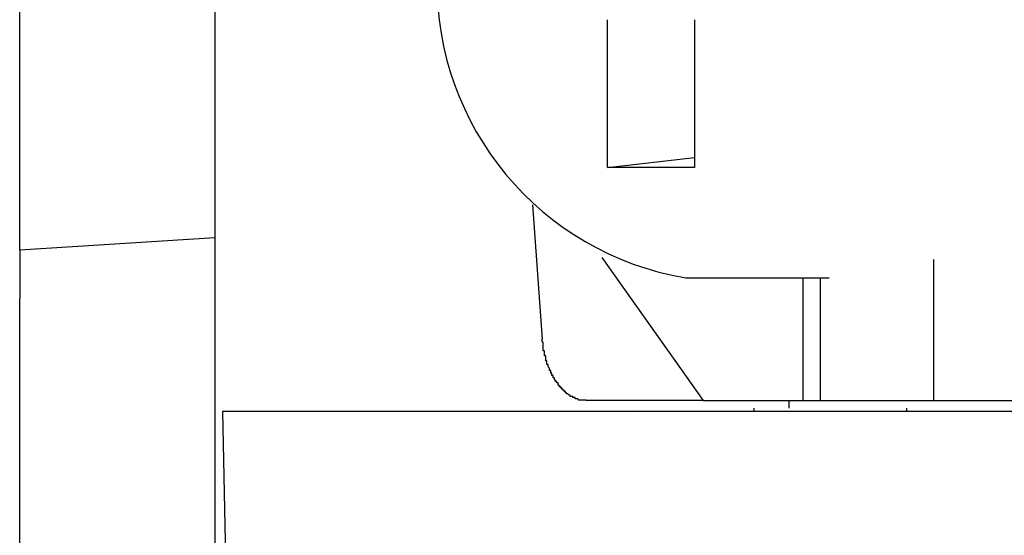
# Model space of a CAD drawing. Header units: millimetres. Extents: x 7187 to 8806, y -3756 to -2918.
# Tile 119 of 250: x 7692.54 to 7700.55, y -3241.61 to -3237.41. Entities that reach past the tile are written whole.
import ezdxf

# ---------------------------------------------------------------- set-up
doc = ezdxf.new("R2010")
doc.units = ezdxf.units.MM
doc.header["$LTSCALE"] = 3

msp = doc.modelspace()

# ---------------------------------------------------------------- linework, layer by layer
at = {"linetype": 'Continuous', "lineweight": 30}
for p, q in [((7692.5405, -3239.2902), (7692.5405, -3233.5347)), ((7694.1278, -3233.6347), (7694.1278, -3239.1902)), ((7697.3254, -3238.6159), (7697.3254, -3237.4148)), ((7698.0325, -3237.4148), (7698.0325, -3238.6159)), ((7697.3254, -3238.6159), (7698.0325, -3238.5354)), ((7698.0325, -3238.6159), (7697.3254, -3238.6159)), ((7696.795, -3240.0159), (7696.7176, -3238.9212)), ((7694.1278, -3239.1902), (7692.5405, -3239.2902)), ((7694.1278, -3239.1902), (7694.1278, -3239.6863)), ((7692.5405, -3239.2902), (7692.5405, -3239.6863)), ((7697.2791, -3239.3505), (7698.1032, -3240.5159)), ((7699.977, -3239.3659), (7699.977, -3240.5159)), ((7697.9618, -3239.5159), (7699.1285, -3239.5159)), ((7698.9164, -3240.5159), (7698.9164, -3239.5159)), ((7699.0578, -3240.5159), (7699.0578, -3239.5159)), ((7692.5405, -3242.4144), (7692.5405, -3239.6863)), ((7694.1278, -3239.6863), (7694.1278, -3242.4144)), ((7698.1032, -3240.5159), (7697.1486, -3240.5159)), ((7697.5491, -3240.5763), (7697.5491, -3240.5782)), ((7698.1032, -3240.5159), (7698.9164, -3240.5159)), ((7698.5177, -3240.6043), (7698.5182, -3240.5763)), ((7698.8007, -3240.5159), (7698.7996, -3240.5763)), ((7698.9164, -3240.5159), (7699.0578, -3240.5159)), ((7699.0578, -3240.5159), (7699.977, -3240.5159)), ((7699.7621, -3240.6043), (7699.7616, -3240.5763)), ((7699.977, -3240.5159), (7700.7902, -3240.5159)), ((7703.0887, -3240.6043), (7694.1919, -3240.6043)), ((7694.1919, -3240.6043), (7694.2399, -3243.0043))]:
    msp.add_line(p, q, dxfattribs=at)
msp.add_polyline3d([(7697.1522, -3240.5113, 0), (7697.1422, -3240.5113, 0), (7697.1422, -3240.5113, 0), (7697.1422, -3240.5113, 0), (7697.1422, -3240.5113, 0), (7697.1422, -3240.5113, 0), (7697.1422, -3240.5113, 0), (7697.1322, -3240.5113, 0), (7697.1322, -3240.5113, 0), (7697.1322, -3240.5113, 0), (7697.1322, -3240.5113, 0), (7697.1322, -3240.5113, 0), (7697.1322, -3240.5113, 0), (7697.1222, -3240.5113, 0), (7697.1222, -3240.5113, 0), (7697.1222, -3240.5113, 0), (7697.1222, -3240.5113, 0), (7697.1222, -3240.5113, 0), (7697.1122, -3240.5113, 0), (7697.1122, -3240.5113, 0), (7697.1122, -3240.5113, 0), (7697.1122, -3240.5113, 0), (7697.1122, -3240.5113, 0), (7697.1122, -3240.5113, 0), (7697.1022, -3240.5113, 0), (7697.1022, -3240.5113, 0), (7697.1022, -3240.5113, 0), (7697.1022, -3240.5113, 0), (7697.1022, -3240.5113, 0), (7697.1022, -3240.5113, 0), (7697.0922, -3240.5113, 0), (7697.0922, -3240.5113, 0), (7697.0922, -3240.5113, 0), (7697.0922, -3240.5113, 0), (7697.0922, -3240.5113, 0), (7697.0922, -3240.5113, 0), (7697.0822, -3240.5013, 0), (7697.0822, -3240.5013, 0), (7697.0822, -3240.5013, 0), (7697.0822, -3240.5013, 0), (7697.0822, -3240.5013, 0), (7697.0722, -3240.5013, 0), (7697.0722, -3240.5013, 0), (7697.0722, -3240.5013, 0), (7697.0722, -3240.5013, 0), (7697.0722, -3240.5013, 0), (7697.0722, -3240.5013, 0), (7697.0622, -3240.5013, 0), (7697.0622, -3240.5013, 0), (7697.0622, -3240.5013, 0), (7697.0622, -3240.5013, 0), (7697.0622, -3240.5013, 0), (7697.0622, -3240.4913, 0), (7697.0522, -3240.4913, 0), (7697.0522, -3240.4913, 0), (7697.0522, -3240.4913, 0), (7697.0522, -3240.4913, 0), (7697.0522, -3240.4913, 0), (7697.0522, -3240.4913, 0), (7697.0422, -3240.4913, 0), (7697.0422, -3240.4913, 0), (7697.0422, -3240.4913, 0), (7697.0422, -3240.4913, 0), (7697.0422, -3240.4913, 0), (7697.0422, -3240.4813, 0), (7697.0322, -3240.4813, 0), (7697.0322, -3240.4813, 0), (7697.0322, -3240.4813, 0), (7697.0322, -3240.4813, 0), (7697.0322, -3240.4813, 0), (7697.0322, -3240.4813, 0), (7697.0222, -3240.4813, 0), (7697.0222, -3240.4813, 0), (7697.0222, -3240.4813, 0), (7697.0222, -3240.4713, 0), (7697.0222, -3240.4713, 0), (7697.0222, -3240.4713, 0), (7697.0122, -3240.4713, 0), (7697.0122, -3240.4713, 0), (7697.0122, -3240.4713, 0), (7697.0122, -3240.4713, 0), (7697.0122, -3240.4713, 0), (7697.0122, -3240.4713, 0), (7697.0022, -3240.4613, 0), (7697.0022, -3240.4613, 0), (7697.0022, -3240.4613, 0), (7697.0022, -3240.4613, 0), (7697.0022, -3240.4613, 0), (7697.0022, -3240.4613, 0), (7696.9922, -3240.4613, 0), (7696.9922, -3240.4613, 0), (7696.9922, -3240.4513, 0), (7696.9922, -3240.4513, 0), (7696.9922, -3240.4513, 0), (7696.9922, -3240.4513, 0), (7696.9822, -3240.4513, 0), (7696.9822, -3240.4513, 0), (7696.9822, -3240.4513, 0), (7696.9822, -3240.4413, 0), (7696.9822, -3240.4413, 0), (7696.9822, -3240.4413, 0), (7696.9722, -3240.4413, 0), (7696.9722, -3240.4413, 0), (7696.9722, -3240.4413, 0), (7696.9722, -3240.4413, 0), (7696.9722, -3240.4313, 0), (7696.9722, -3240.4313, 0), (7696.9622, -3240.4313, 0), (7696.9622, -3240.4313, 0), (7696.9622, -3240.4313, 0), (7696.9622, -3240.4313, 0), (7696.9622, -3240.4313, 0), (7696.9622, -3240.4213, 0), (7696.9622, -3240.4213, 0), (7696.9522, -3240.4213, 0), (7696.9522, -3240.4213, 0), (7696.9522, -3240.4213, 0), (7696.9522, -3240.4213, 0), (7696.9522, -3240.4113, 0), (7696.9522, -3240.4113, 0), (7696.9422, -3240.4113, 0), (7696.9422, -3240.4113, 0), (7696.9422, -3240.4113, 0), (7696.9422, -3240.4113, 0), (7696.9422, -3240.4013, 0), (7696.9422, -3240.4013, 0), (7696.9422, -3240.4013, 0), (7696.9322, -3240.4013, 0), (7696.9322, -3240.4013, 0), (7696.9322, -3240.4013, 0), (7696.9322, -3240.3913, 0), (7696.9322, -3240.3913, 0), (7696.9322, -3240.3913, 0), (7696.9322, -3240.3913, 0), (7696.9222, -3240.3913, 0), (7696.9222, -3240.3813, 0), (7696.9222, -3240.3813, 0), (7696.9222, -3240.3813, 0), (7696.9222, -3240.3813, 0), (7696.9222, -3240.3813, 0), (7696.9222, -3240.3713, 0), (7696.9122, -3240.3713, 0), (7696.9122, -3240.3713, 0), (7696.9122, -3240.3713, 0), (7696.9122, -3240.3713, 0), (7696.9122, -3240.3713, 0), (7696.9122, -3240.3613, 0), (7696.9122, -3240.3613, 0), (7696.9022, -3240.3613, 0), (7696.9022, -3240.3613, 0), (7696.9022, -3240.3613, 0), (7696.9022, -3240.3513, 0), (7696.9022, -3240.3513, 0), (7696.9022, -3240.3513, 0), (7696.9022, -3240.3513, 0), (7696.9022, -3240.3513, 0), (7696.8922, -3240.3413, 0), (7696.8922, -3240.3413, 0), (7696.8922, -3240.3413, 0), (7696.8922, -3240.3413, 0), (7696.8922, -3240.3313, 0), (7696.8922, -3240.3313, 0), (7696.8922, -3240.3313, 0), (7696.8922, -3240.3313, 0), (7696.8822, -3240.3313, 0), (7696.8822, -3240.3213, 0), (7696.8822, -3240.3213, 0), (7696.8822, -3240.3213, 0), (7696.8822, -3240.3213, 0), (7696.8822, -3240.3213, 0), (7696.8822, -3240.3113, 0), (7696.8822, -3240.3113, 0), (7696.8722, -3240.3113, 0), (7696.8722, -3240.3113, 0), (7696.8722, -3240.3013, 0), (7696.8722, -3240.3013, 0), (7696.8722, -3240.3013, 0), (7696.8722, -3240.3013, 0), (7696.8722, -3240.3013, 0), (7696.8722, -3240.2913, 0), (7696.8722, -3240.2913, 0), (7696.8622, -3240.2913, 0), (7696.8622, -3240.2913, 0), (7696.8622, -3240.2813, 0), (7696.8622, -3240.2813, 0), (7696.8622, -3240.2813, 0), (7696.8622, -3240.2813, 0), (7696.8622, -3240.2713, 0), (7696.8622, -3240.2713, 0), (7696.8622, -3240.2713, 0), (7696.8522, -3240.2713, 0), (7696.8522, -3240.2613, 0), (7696.8522, -3240.2613, 0), (7696.8522, -3240.2613, 0), (7696.8522, -3240.2613, 0), (7696.8522, -3240.2613, 0), (7696.8522, -3240.2513, 0), (7696.8522, -3240.2513, 0), (7696.8522, -3240.2513, 0), (7696.8522, -3240.2513, 0), (7696.8422, -3240.2413, 0), (7696.8422, -3240.2413, 0), (7696.8422, -3240.2413, 0), (7696.8422, -3240.2413, 0), (7696.8422, -3240.2313, 0), (7696.8422, -3240.2313, 0), (7696.8422, -3240.2313, 0), (7696.8422, -3240.2313, 0), (7696.8422, -3240.2213, 0), (7696.8422, -3240.2213, 0), (7696.8322, -3240.2213, 0), (7696.8322, -3240.2213, 0), (7696.8322, -3240.2113, 0), (7696.8322, -3240.2113, 0), (7696.8322, -3240.2113, 0), (7696.8322, -3240.2113, 0), (7696.8322, -3240.2013, 0), (7696.8322, -3240.2013, 0), (7696.8322, -3240.2013, 0), (7696.8322, -3240.2013, 0), (7696.8322, -3240.1913, 0), (7696.8322, -3240.1913, 0), (7696.8222, -3240.1913, 0), (7696.8222, -3240.1913, 0), (7696.8222, -3240.1813, 0), (7696.8222, -3240.1813, 0), (7696.8222, -3240.1813, 0), (7696.8222, -3240.1813, 0), (7696.8222, -3240.1713, 0), (7696.8222, -3240.1713, 0), (7696.8222, -3240.1713, 0), (7696.8222, -3240.1613, 0), (7696.8222, -3240.1613, 0), (7696.8222, -3240.1613, 0), (7696.8222, -3240.1613, 0), (7696.8222, -3240.1513, 0), (7696.8122, -3240.1513, 0), (7696.8122, -3240.1513, 0), (7696.8122, -3240.1513, 0), (7696.8122, -3240.1413, 0), (7696.8122, -3240.1413, 0), (7696.8122, -3240.1413, 0), (7696.8122, -3240.1413, 0), (7696.8122, -3240.1313, 0), (7696.8122, -3240.1313, 0), (7696.8122, -3240.1313, 0), (7696.8122, -3240.1313, 0), (7696.8122, -3240.1213, 0), (7696.8122, -3240.1213, 0), (7696.8122, -3240.1213, 0), (7696.8122, -3240.1113, 0), (7696.8122, -3240.1113, 0), (7696.8122, -3240.1113, 0), (7696.8022, -3240.1113, 0), (7696.8022, -3240.1013, 0), (7696.8022, -3240.1013, 0), (7696.8022, -3240.1013, 0), (7696.8022, -3240.1013, 0), (7696.8022, -3240.0913, 0), (7696.8022, -3240.0913, 0), (7696.8022, -3240.0913, 0), (7696.8022, -3240.0913, 0), (7696.8022, -3240.0813, 0), (7696.8022, -3240.0813, 0), (7696.8022, -3240.0813, 0), (7696.8022, -3240.0713, 0), (7696.8022, -3240.0713, 0), (7696.8022, -3240.0713, 0), (7696.8022, -3240.0713, 0), (7696.8022, -3240.0613, 0), (7696.8022, -3240.0613, 0), (7696.8022, -3240.0613, 0), (7696.8022, -3240.0613, 0), (7696.8022, -3240.0513, 0), (7696.8022, -3240.0513, 0), (7696.8022, -3240.0513, 0), (7696.8022, -3240.0413, 0), (7696.8022, -3240.0413, 0), (7696.8022, -3240.0413, 0), (7696.8022, -3240.0413, 0), (7696.7922, -3240.0313, 0), (7696.7922, -3240.0313, 0), (7696.7922, -3240.0313, 0), (7696.7922, -3240.0313, 0), (7696.7922, -3240.0213, 0), (7696.7922, -3240.0213, 0), (7696.7922, -3240.0213, 0), (7696.7922, -3240.0113, 0)], dxfattribs=at)
msp.add_arc((7698.3656, -3237.1214), 2.4283, 179.04351, 260.42654, dxfattribs=at)

doc.saveas('drawing.dxf')
